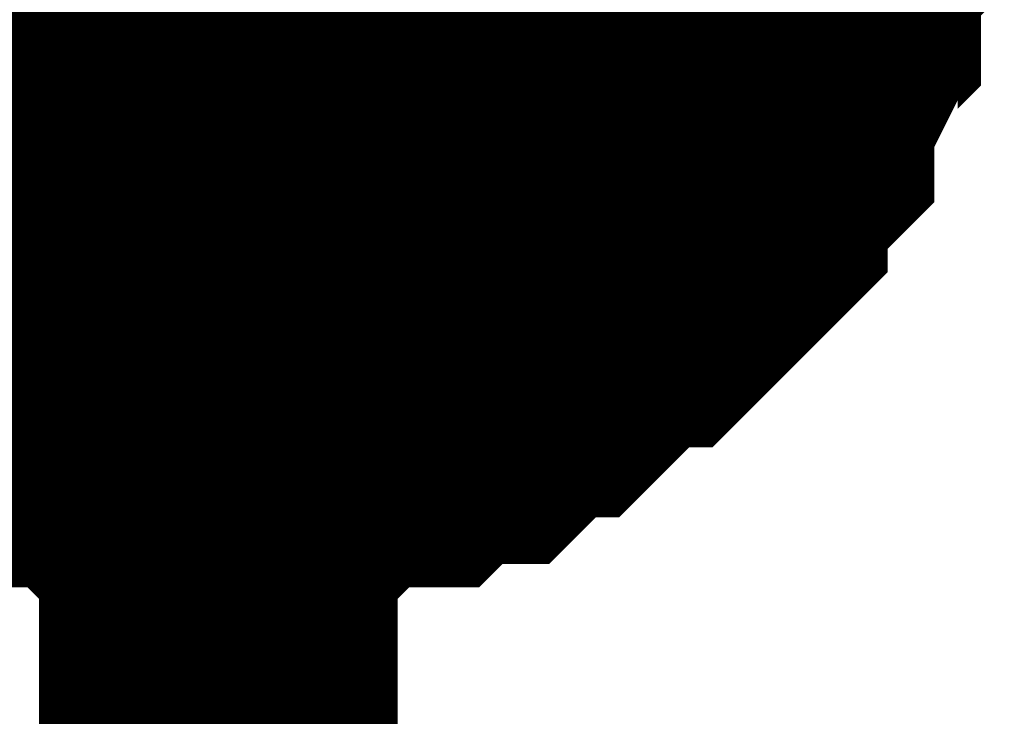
# Model space of a CAD drawing. Header units: inches. Extents: x 0 to 292, y 0 to 193.
# Tile 106 of 112: x 227.151 to 227.973, y 152.67 to 153.252. Entities that reach past the tile are written whole.
import ezdxf

# ---------------------------------------------------------------- set-up
doc = ezdxf.new("R2010")
doc.units = ezdxf.units.IN
doc.layers.add('Sheet', color=255, linetype='Continuous')

msp = doc.modelspace()

# ---------------------------------------------------------------- linework, layer by layer
at = {"layer": 'Sheet'}
msp.add_lwpolyline([(227.076, 153.416, 0.508, 0.508, 1), (227.584, 153.416, 0.508, 0.508, 1)], format="xyseb", close=True, dxfattribs=at)
for points in [[(227.31662, 153.41456, 0.29972, 0.29972, 0), (227.31662, 150.86123, 0.29972, 0.29972, 0)], [(227.82319, 153.41456, 0.29972, 0.29972, 0), (227.82319, 153.39507, 0.29972, 0.29972, 0), (227.82319, 153.35609, 0.29972, 0.29972, 0), (227.82319, 153.3366, 0.29972, 0.29972, 0), (227.80371, 153.31711, 0.29972, 0.29972, 0), (227.80371, 153.27813, 0.29972, 0.29972, 0), (227.80371, 153.25863, 0.29972, 0.29972, 0), (227.78422, 153.23914, 0.29972, 0.29972, 0), (227.78422, 153.21965, 0.29972, 0.29972, 0), (227.76474, 153.18067, 0.29972, 0.29972, 0), (227.76474, 153.16118, 0.29972, 0.29972, 0), (227.74526, 153.14169, 0.29972, 0.29972, 0), (227.72577, 153.1222, 0.29972, 0.29972, 0), (227.72577, 153.10271, 0.29972, 0.29972, 0), (227.70629, 153.08321, 0.29972, 0.29972, 0), (227.68681, 153.06372, 0.29972, 0.29972, 0), (227.66732, 153.04423, 0.29972, 0.29972, 0), (227.64784, 153.04423, 0.29972, 0.29972, 0), (227.62836, 153.02474, 0.29972, 0.29972, 0), (227.60887, 153.00525, 0.29972, 0.29972, 0), (227.58939, 152.98576, 0.29972, 0.29972, 0), (227.5699, 152.98576, 0.29972, 0.29972, 0), (227.55042, 152.96627, 0.29972, 0.29972, 0), (227.53094, 152.94678, 0.29972, 0.29972, 0), (227.51145, 152.94678, 0.29972, 0.29972, 0), (227.49197, 152.94678, 0.29972, 0.29972, 0), (227.47249, 152.92729, 0.29972, 0.29972, 0), (227.43352, 152.92729, 0.29972, 0.29972, 0), (227.41403, 152.92729, 0.29972, 0.29972, 0), (227.39455, 152.90779, 0.29972, 0.29972, 0), (227.37507, 152.90779, 0.29972, 0.29972, 0), (227.3361, 152.90779, 0.29972, 0.29972, 0), (227.31662, 152.90779, 0.29972, 0.29972, 0)], [(227.82319, 153.41456, 0.29972, 0.29972, 0), (227.82319, 153.39507, 0.29972, 0.29972, 0), (227.82319, 153.35609, 0.29972, 0.29972, 0), (227.82319, 153.3366, 0.29972, 0.29972, 0), (227.80371, 153.31711, 0.29972, 0.29972, 0), (227.80371, 153.27813, 0.29972, 0.29972, 0), (227.80371, 153.25863, 0.29972, 0.29972, 0), (227.78422, 153.23914, 0.29972, 0.29972, 0), (227.78422, 153.21965, 0.29972, 0.29972, 0), (227.76474, 153.18067, 0.29972, 0.29972, 0), (227.76474, 153.16118, 0.29972, 0.29972, 0), (227.74526, 153.14169, 0.29972, 0.29972, 0), (227.72577, 153.1222, 0.29972, 0.29972, 0), (227.72577, 153.10271, 0.29972, 0.29972, 0), (227.70629, 153.08321, 0.29972, 0.29972, 0), (227.68681, 153.06372, 0.29972, 0.29972, 0), (227.66732, 153.04423, 0.29972, 0.29972, 0), (227.64784, 153.04423, 0.29972, 0.29972, 0), (227.62836, 153.02474, 0.29972, 0.29972, 0), (227.60887, 153.00525, 0.29972, 0.29972, 0), (227.58939, 152.98576, 0.29972, 0.29972, 0), (227.5699, 152.98576, 0.29972, 0.29972, 0), (227.55042, 152.96627, 0.29972, 0.29972, 0), (227.53094, 152.94678, 0.29972, 0.29972, 0), (227.51145, 152.94678, 0.29972, 0.29972, 0), (227.49197, 152.94678, 0.29972, 0.29972, 0), (227.47249, 152.92729, 0.29972, 0.29972, 0), (227.43352, 152.92729, 0.29972, 0.29972, 0), (227.41403, 152.92729, 0.29972, 0.29972, 0), (227.39455, 152.90779, 0.29972, 0.29972, 0), (227.37507, 152.90779, 0.29972, 0.29972, 0), (227.3361, 152.90779, 0.29972, 0.29972, 0), (227.31662, 152.90779, 0.29972, 0.29972, 0)], [(227.82319, 153.41456, 0.29972, 0.29972, 0), (227.82319, 153.39507, 0.29972, 0.29972, 0), (227.82319, 153.35609, 0.29972, 0.29972, 0), (227.82319, 153.3366, 0.29972, 0.29972, 0), (227.80371, 153.31711, 0.29972, 0.29972, 0), (227.80371, 153.27813, 0.29972, 0.29972, 0), (227.80371, 153.25863, 0.29972, 0.29972, 0), (227.78422, 153.23914, 0.29972, 0.29972, 0), (227.78422, 153.21965, 0.29972, 0.29972, 0), (227.76474, 153.18067, 0.29972, 0.29972, 0), (227.76474, 153.16118, 0.29972, 0.29972, 0), (227.74526, 153.14169, 0.29972, 0.29972, 0), (227.72577, 153.1222, 0.29972, 0.29972, 0), (227.72577, 153.10271, 0.29972, 0.29972, 0), (227.70629, 153.08321, 0.29972, 0.29972, 0), (227.68681, 153.06372, 0.29972, 0.29972, 0), (227.66732, 153.04423, 0.29972, 0.29972, 0), (227.64784, 153.04423, 0.29972, 0.29972, 0), (227.62836, 153.02474, 0.29972, 0.29972, 0), (227.60887, 153.00525, 0.29972, 0.29972, 0), (227.58939, 152.98576, 0.29972, 0.29972, 0), (227.5699, 152.98576, 0.29972, 0.29972, 0), (227.55042, 152.96627, 0.29972, 0.29972, 0), (227.53094, 152.94678, 0.29972, 0.29972, 0), (227.51145, 152.94678, 0.29972, 0.29972, 0), (227.49197, 152.94678, 0.29972, 0.29972, 0), (227.47249, 152.92729, 0.29972, 0.29972, 0), (227.43352, 152.92729, 0.29972, 0.29972, 0), (227.41403, 152.92729, 0.29972, 0.29972, 0), (227.39455, 152.90779, 0.29972, 0.29972, 0), (227.37507, 152.90779, 0.29972, 0.29972, 0), (227.3361, 152.90779, 0.29972, 0.29972, 0), (227.31662, 152.90779, 0.29972, 0.29972, 0)], [(227.82319, 153.41456, 0.29972, 0.29972, 0), (227.82319, 153.39507, 0.29972, 0.29972, 0), (227.82319, 153.35609, 0.29972, 0.29972, 0), (227.82319, 153.3366, 0.29972, 0.29972, 0), (227.80371, 153.31711, 0.29972, 0.29972, 0), (227.80371, 153.27813, 0.29972, 0.29972, 0), (227.80371, 153.25863, 0.29972, 0.29972, 0), (227.78422, 153.23914, 0.29972, 0.29972, 0), (227.78422, 153.21965, 0.29972, 0.29972, 0), (227.76474, 153.18067, 0.29972, 0.29972, 0), (227.76474, 153.16118, 0.29972, 0.29972, 0), (227.74526, 153.14169, 0.29972, 0.29972, 0), (227.72577, 153.1222, 0.29972, 0.29972, 0), (227.72577, 153.10271, 0.29972, 0.29972, 0), (227.70629, 153.08321, 0.29972, 0.29972, 0), (227.68681, 153.06372, 0.29972, 0.29972, 0), (227.66732, 153.04423, 0.29972, 0.29972, 0), (227.64784, 153.04423, 0.29972, 0.29972, 0), (227.62836, 153.02474, 0.29972, 0.29972, 0), (227.60887, 153.00525, 0.29972, 0.29972, 0), (227.58939, 152.98576, 0.29972, 0.29972, 0), (227.5699, 152.98576, 0.29972, 0.29972, 0), (227.55042, 152.96627, 0.29972, 0.29972, 0), (227.53094, 152.94678, 0.29972, 0.29972, 0), (227.51145, 152.94678, 0.29972, 0.29972, 0), (227.49197, 152.94678, 0.29972, 0.29972, 0), (227.47249, 152.92729, 0.29972, 0.29972, 0), (227.43352, 152.92729, 0.29972, 0.29972, 0), (227.41403, 152.92729, 0.29972, 0.29972, 0), (227.39455, 152.90779, 0.29972, 0.29972, 0), (227.37507, 152.90779, 0.29972, 0.29972, 0), (227.3361, 152.90779, 0.29972, 0.29972, 0), (227.31662, 152.90779, 0.29972, 0.29972, 0)], [(227.82319, 153.41456, 0.29972, 0.29972, 0), (227.82319, 153.39507, 0.29972, 0.29972, 0), (227.82319, 153.35609, 0.29972, 0.29972, 0), (227.82319, 153.3366, 0.29972, 0.29972, 0), (227.80371, 153.31711, 0.29972, 0.29972, 0), (227.80371, 153.27813, 0.29972, 0.29972, 0), (227.80371, 153.25863, 0.29972, 0.29972, 0), (227.78422, 153.23914, 0.29972, 0.29972, 0), (227.78422, 153.21965, 0.29972, 0.29972, 0), (227.76474, 153.18067, 0.29972, 0.29972, 0), (227.76474, 153.16118, 0.29972, 0.29972, 0), (227.74526, 153.14169, 0.29972, 0.29972, 0), (227.72577, 153.1222, 0.29972, 0.29972, 0), (227.72577, 153.10271, 0.29972, 0.29972, 0), (227.70629, 153.08321, 0.29972, 0.29972, 0), (227.68681, 153.06372, 0.29972, 0.29972, 0), (227.66732, 153.04423, 0.29972, 0.29972, 0), (227.64784, 153.04423, 0.29972, 0.29972, 0), (227.62836, 153.02474, 0.29972, 0.29972, 0), (227.60887, 153.00525, 0.29972, 0.29972, 0), (227.58939, 152.98576, 0.29972, 0.29972, 0), (227.5699, 152.98576, 0.29972, 0.29972, 0), (227.55042, 152.96627, 0.29972, 0.29972, 0), (227.53094, 152.94678, 0.29972, 0.29972, 0), (227.51145, 152.94678, 0.29972, 0.29972, 0), (227.49197, 152.94678, 0.29972, 0.29972, 0), (227.47249, 152.92729, 0.29972, 0.29972, 0), (227.43352, 152.92729, 0.29972, 0.29972, 0), (227.41403, 152.92729, 0.29972, 0.29972, 0), (227.39455, 152.90779, 0.29972, 0.29972, 0), (227.37507, 152.90779, 0.29972, 0.29972, 0), (227.3361, 152.90779, 0.29972, 0.29972, 0), (227.31662, 152.90779, 0.29972, 0.29972, 0)], [(227.82319, 153.41456, 0.29972, 0.29972, 0), (227.82319, 153.39507, 0.29972, 0.29972, 0), (227.82319, 153.35609, 0.29972, 0.29972, 0), (227.82319, 153.3366, 0.29972, 0.29972, 0), (227.80371, 153.31711, 0.29972, 0.29972, 0), (227.80371, 153.27813, 0.29972, 0.29972, 0), (227.80371, 153.25863, 0.29972, 0.29972, 0), (227.78422, 153.23914, 0.29972, 0.29972, 0), (227.78422, 153.21965, 0.29972, 0.29972, 0), (227.76474, 153.18067, 0.29972, 0.29972, 0), (227.76474, 153.16118, 0.29972, 0.29972, 0), (227.74526, 153.14169, 0.29972, 0.29972, 0), (227.72577, 153.1222, 0.29972, 0.29972, 0), (227.72577, 153.10271, 0.29972, 0.29972, 0), (227.70629, 153.08321, 0.29972, 0.29972, 0), (227.68681, 153.06372, 0.29972, 0.29972, 0), (227.66732, 153.04423, 0.29972, 0.29972, 0), (227.64784, 153.04423, 0.29972, 0.29972, 0), (227.62836, 153.02474, 0.29972, 0.29972, 0), (227.60887, 153.00525, 0.29972, 0.29972, 0), (227.58939, 152.98576, 0.29972, 0.29972, 0), (227.5699, 152.98576, 0.29972, 0.29972, 0), (227.55042, 152.96627, 0.29972, 0.29972, 0), (227.53094, 152.94678, 0.29972, 0.29972, 0), (227.51145, 152.94678, 0.29972, 0.29972, 0), (227.49197, 152.94678, 0.29972, 0.29972, 0), (227.47249, 152.92729, 0.29972, 0.29972, 0), (227.43352, 152.92729, 0.29972, 0.29972, 0), (227.41403, 152.92729, 0.29972, 0.29972, 0), (227.39455, 152.90779, 0.29972, 0.29972, 0), (227.37507, 152.90779, 0.29972, 0.29972, 0), (227.3361, 152.90779, 0.29972, 0.29972, 0), (227.31662, 152.90779, 0.29972, 0.29972, 0)], [(227.80371, 153.31711, 0.09906, 0.09906, 0), (227.80371, 153.27813, 0.09906, 0.09906, 0), (227.80371, 153.25863, 0.09906, 0.09906, 0), (227.78422, 153.23914, 0.09906, 0.09906, 0), (227.78422, 153.21965, 0.09906, 0.09906, 0), (227.76474, 153.18067, 0.09906, 0.09906, 0), (227.76474, 153.16118, 0.09906, 0.09906, 0), (227.74526, 153.14169, 0.09906, 0.09906, 0), (227.72577, 153.1222, 0.09906, 0.09906, 0), (227.72577, 153.10271, 0.09906, 0.09906, 0), (227.70629, 153.08321, 0.09906, 0.09906, 0), (227.68681, 153.06372, 0.09906, 0.09906, 0), (227.66732, 153.04423, 0.09906, 0.09906, 0), (227.64784, 153.04423, 0.09906, 0.09906, 0), (227.62836, 153.02474, 0.09906, 0.09906, 0), (227.60887, 153.00525, 0.09906, 0.09906, 0), (227.58939, 152.98576, 0.09906, 0.09906, 0), (227.5699, 152.98576, 0.09906, 0.09906, 0), (227.55042, 152.96627, 0.09906, 0.09906, 0), (227.53094, 152.94678, 0.09906, 0.09906, 0), (227.51145, 152.94678, 0.09906, 0.09906, 0), (227.49197, 152.94678, 0.09906, 0.09906, 0), (227.47249, 152.92729, 0.09906, 0.09906, 0), (227.43352, 152.92729, 0.09906, 0.09906, 0), (227.41403, 152.92729, 0.09906, 0.09906, 0), (227.39455, 152.90779, 0.09906, 0.09906, 0), (227.37507, 152.90779, 0.09906, 0.09906, 0), (227.3361, 152.90779, 0.09906, 0.09906, 0), (227.31662, 152.90779, 0.09906, 0.09906, 0)], [(227.80371, 153.31711, 0.09906, 0.09906, 0), (227.80371, 153.27813, 0.09906, 0.09906, 0), (227.80371, 153.25863, 0.09906, 0.09906, 0), (227.78422, 153.23914, 0.09906, 0.09906, 0), (227.78422, 153.21965, 0.09906, 0.09906, 0), (227.76474, 153.18067, 0.09906, 0.09906, 0), (227.76474, 153.16118, 0.09906, 0.09906, 0), (227.74526, 153.14169, 0.09906, 0.09906, 0), (227.72577, 153.1222, 0.09906, 0.09906, 0), (227.72577, 153.10271, 0.09906, 0.09906, 0), (227.70629, 153.08321, 0.09906, 0.09906, 0), (227.68681, 153.06372, 0.09906, 0.09906, 0), (227.66732, 153.04423, 0.09906, 0.09906, 0), (227.64784, 153.04423, 0.09906, 0.09906, 0), (227.62836, 153.02474, 0.09906, 0.09906, 0), (227.60887, 153.00525, 0.09906, 0.09906, 0), (227.58939, 152.98576, 0.09906, 0.09906, 0), (227.5699, 152.98576, 0.09906, 0.09906, 0), (227.55042, 152.96627, 0.09906, 0.09906, 0), (227.53094, 152.94678, 0.09906, 0.09906, 0), (227.51145, 152.94678, 0.09906, 0.09906, 0), (227.49197, 152.94678, 0.09906, 0.09906, 0), (227.47249, 152.92729, 0.09906, 0.09906, 0), (227.43352, 152.92729, 0.09906, 0.09906, 0), (227.41403, 152.92729, 0.09906, 0.09906, 0), (227.39455, 152.90779, 0.09906, 0.09906, 0), (227.37507, 152.90779, 0.09906, 0.09906, 0), (227.3361, 152.90779, 0.09906, 0.09906, 0), (227.31662, 152.90779, 0.09906, 0.09906, 0)], [(227.80371, 153.31711, 0.09906, 0.09906, 0), (227.80371, 153.27813, 0.09906, 0.09906, 0), (227.80371, 153.25863, 0.09906, 0.09906, 0), (227.78422, 153.23914, 0.09906, 0.09906, 0), (227.78422, 153.21965, 0.09906, 0.09906, 0), (227.76474, 153.18067, 0.09906, 0.09906, 0), (227.76474, 153.16118, 0.09906, 0.09906, 0), (227.74526, 153.14169, 0.09906, 0.09906, 0), (227.72577, 153.1222, 0.09906, 0.09906, 0), (227.72577, 153.10271, 0.09906, 0.09906, 0), (227.70629, 153.08321, 0.09906, 0.09906, 0), (227.68681, 153.06372, 0.09906, 0.09906, 0), (227.66732, 153.04423, 0.09906, 0.09906, 0), (227.64784, 153.04423, 0.09906, 0.09906, 0), (227.62836, 153.02474, 0.09906, 0.09906, 0), (227.60887, 153.00525, 0.09906, 0.09906, 0), (227.58939, 152.98576, 0.09906, 0.09906, 0), (227.5699, 152.98576, 0.09906, 0.09906, 0), (227.55042, 152.96627, 0.09906, 0.09906, 0), (227.53094, 152.94678, 0.09906, 0.09906, 0), (227.51145, 152.94678, 0.09906, 0.09906, 0), (227.49197, 152.94678, 0.09906, 0.09906, 0), (227.47249, 152.92729, 0.09906, 0.09906, 0), (227.43352, 152.92729, 0.09906, 0.09906, 0), (227.41403, 152.92729, 0.09906, 0.09906, 0), (227.39455, 152.90779, 0.09906, 0.09906, 0), (227.37507, 152.90779, 0.09906, 0.09906, 0), (227.3361, 152.90779, 0.09906, 0.09906, 0), (227.31662, 152.90779, 0.09906, 0.09906, 0)], [(227.80371, 153.31711, 0.09906, 0.09906, 0), (227.80371, 153.27813, 0.09906, 0.09906, 0), (227.80371, 153.25863, 0.09906, 0.09906, 0), (227.78422, 153.23914, 0.09906, 0.09906, 0), (227.78422, 153.21965, 0.09906, 0.09906, 0), (227.76474, 153.18067, 0.09906, 0.09906, 0), (227.76474, 153.16118, 0.09906, 0.09906, 0), (227.74526, 153.14169, 0.09906, 0.09906, 0), (227.72577, 153.1222, 0.09906, 0.09906, 0), (227.72577, 153.10271, 0.09906, 0.09906, 0), (227.70629, 153.08321, 0.09906, 0.09906, 0), (227.68681, 153.06372, 0.09906, 0.09906, 0), (227.66732, 153.04423, 0.09906, 0.09906, 0), (227.64784, 153.04423, 0.09906, 0.09906, 0), (227.62836, 153.02474, 0.09906, 0.09906, 0), (227.60887, 153.00525, 0.09906, 0.09906, 0), (227.58939, 152.98576, 0.09906, 0.09906, 0), (227.5699, 152.98576, 0.09906, 0.09906, 0), (227.55042, 152.96627, 0.09906, 0.09906, 0), (227.53094, 152.94678, 0.09906, 0.09906, 0), (227.51145, 152.94678, 0.09906, 0.09906, 0), (227.49197, 152.94678, 0.09906, 0.09906, 0), (227.47249, 152.92729, 0.09906, 0.09906, 0), (227.43352, 152.92729, 0.09906, 0.09906, 0), (227.41403, 152.92729, 0.09906, 0.09906, 0), (227.39455, 152.90779, 0.09906, 0.09906, 0), (227.37507, 152.90779, 0.09906, 0.09906, 0), (227.3361, 152.90779, 0.09906, 0.09906, 0), (227.31662, 152.90779, 0.09906, 0.09906, 0)], [(227.80371, 153.31711, 0.09906, 0.09906, 0), (227.80371, 153.27813, 0.09906, 0.09906, 0), (227.80371, 153.25863, 0.09906, 0.09906, 0), (227.78422, 153.23914, 0.09906, 0.09906, 0), (227.78422, 153.21965, 0.09906, 0.09906, 0), (227.76474, 153.18067, 0.09906, 0.09906, 0), (227.76474, 153.16118, 0.09906, 0.09906, 0), (227.74526, 153.14169, 0.09906, 0.09906, 0), (227.72577, 153.1222, 0.09906, 0.09906, 0), (227.72577, 153.10271, 0.09906, 0.09906, 0), (227.70629, 153.08321, 0.09906, 0.09906, 0), (227.68681, 153.06372, 0.09906, 0.09906, 0), (227.66732, 153.04423, 0.09906, 0.09906, 0), (227.64784, 153.04423, 0.09906, 0.09906, 0), (227.62836, 153.02474, 0.09906, 0.09906, 0), (227.60887, 153.00525, 0.09906, 0.09906, 0), (227.58939, 152.98576, 0.09906, 0.09906, 0), (227.5699, 152.98576, 0.09906, 0.09906, 0), (227.55042, 152.96627, 0.09906, 0.09906, 0), (227.53094, 152.94678, 0.09906, 0.09906, 0), (227.51145, 152.94678, 0.09906, 0.09906, 0), (227.49197, 152.94678, 0.09906, 0.09906, 0), (227.47249, 152.92729, 0.09906, 0.09906, 0), (227.43352, 152.92729, 0.09906, 0.09906, 0), (227.41403, 152.92729, 0.09906, 0.09906, 0), (227.39455, 152.90779, 0.09906, 0.09906, 0), (227.37507, 152.90779, 0.09906, 0.09906, 0), (227.3361, 152.90779, 0.09906, 0.09906, 0), (227.31662, 152.90779, 0.09906, 0.09906, 0)], [(227.80371, 153.31711, 0.09906, 0.09906, 0), (227.80371, 153.27813, 0.09906, 0.09906, 0), (227.80371, 153.25863, 0.09906, 0.09906, 0), (227.78422, 153.23914, 0.09906, 0.09906, 0), (227.78422, 153.21965, 0.09906, 0.09906, 0), (227.76474, 153.18067, 0.09906, 0.09906, 0), (227.76474, 153.16118, 0.09906, 0.09906, 0), (227.74526, 153.14169, 0.09906, 0.09906, 0), (227.72577, 153.1222, 0.09906, 0.09906, 0), (227.72577, 153.10271, 0.09906, 0.09906, 0), (227.70629, 153.08321, 0.09906, 0.09906, 0), (227.68681, 153.06372, 0.09906, 0.09906, 0), (227.66732, 153.04423, 0.09906, 0.09906, 0), (227.64784, 153.04423, 0.09906, 0.09906, 0), (227.62836, 153.02474, 0.09906, 0.09906, 0), (227.60887, 153.00525, 0.09906, 0.09906, 0), (227.58939, 152.98576, 0.09906, 0.09906, 0), (227.5699, 152.98576, 0.09906, 0.09906, 0), (227.55042, 152.96627, 0.09906, 0.09906, 0), (227.53094, 152.94678, 0.09906, 0.09906, 0), (227.51145, 152.94678, 0.09906, 0.09906, 0), (227.49197, 152.94678, 0.09906, 0.09906, 0), (227.47249, 152.92729, 0.09906, 0.09906, 0), (227.43352, 152.92729, 0.09906, 0.09906, 0), (227.41403, 152.92729, 0.09906, 0.09906, 0), (227.39455, 152.90779, 0.09906, 0.09906, 0), (227.37507, 152.90779, 0.09906, 0.09906, 0), (227.3361, 152.90779, 0.09906, 0.09906, 0), (227.31662, 152.90779, 0.09906, 0.09906, 0)], [(227.31662, 152.90779, 0.29972, 0.29972, 0), (227.29713, 152.90779, 0.29972, 0.29972, 0), (227.25816, 152.90779, 0.29972, 0.29972, 0), (227.23868, 152.90779, 0.29972, 0.29972, 0), (227.2192, 152.92729, 0.29972, 0.29972, 0), (227.18023, 152.92729, 0.29972, 0.29972, 0), (227.16075, 152.92729, 0.29972, 0.29972, 0), (227.14126, 152.94678, 0.29972, 0.29972, 0), (227.12178, 152.94678, 0.29972, 0.29972, 0), (227.08281, 152.94678, 0.29972, 0.29972, 0), (227.06333, 152.96627, 0.29972, 0.29972, 0), (227.04384, 152.98576, 0.29972, 0.29972, 0), (227.02436, 152.98576, 0.29972, 0.29972, 0), (227.00488, 153.00525, 0.29972, 0.29972, 0), (226.98539, 153.02474, 0.29972, 0.29972, 0)], [(227.31662, 152.90779, 0.29972, 0.29972, 0), (227.29713, 152.90779, 0.29972, 0.29972, 0), (227.25816, 152.90779, 0.29972, 0.29972, 0), (227.23868, 152.90779, 0.29972, 0.29972, 0), (227.2192, 152.92729, 0.29972, 0.29972, 0), (227.18023, 152.92729, 0.29972, 0.29972, 0), (227.16075, 152.92729, 0.29972, 0.29972, 0), (227.14126, 152.94678, 0.29972, 0.29972, 0), (227.12178, 152.94678, 0.29972, 0.29972, 0), (227.08281, 152.94678, 0.29972, 0.29972, 0), (227.06333, 152.96627, 0.29972, 0.29972, 0), (227.04384, 152.98576, 0.29972, 0.29972, 0), (227.02436, 152.98576, 0.29972, 0.29972, 0), (227.00488, 153.00525, 0.29972, 0.29972, 0), (226.98539, 153.02474, 0.29972, 0.29972, 0)], [(227.31662, 152.90779, 0.29972, 0.29972, 0), (227.29713, 152.90779, 0.29972, 0.29972, 0), (227.25816, 152.90779, 0.29972, 0.29972, 0), (227.23868, 152.90779, 0.29972, 0.29972, 0), (227.2192, 152.92729, 0.29972, 0.29972, 0), (227.18023, 152.92729, 0.29972, 0.29972, 0), (227.16075, 152.92729, 0.29972, 0.29972, 0), (227.14126, 152.94678, 0.29972, 0.29972, 0), (227.12178, 152.94678, 0.29972, 0.29972, 0), (227.08281, 152.94678, 0.29972, 0.29972, 0), (227.06333, 152.96627, 0.29972, 0.29972, 0), (227.04384, 152.98576, 0.29972, 0.29972, 0), (227.02436, 152.98576, 0.29972, 0.29972, 0), (227.00488, 153.00525, 0.29972, 0.29972, 0), (226.98539, 153.02474, 0.29972, 0.29972, 0)], [(227.31662, 152.90779, 0.29972, 0.29972, 0), (227.29713, 152.90779, 0.29972, 0.29972, 0), (227.25816, 152.90779, 0.29972, 0.29972, 0), (227.23868, 152.90779, 0.29972, 0.29972, 0), (227.2192, 152.92729, 0.29972, 0.29972, 0), (227.18023, 152.92729, 0.29972, 0.29972, 0), (227.16075, 152.92729, 0.29972, 0.29972, 0), (227.14126, 152.94678, 0.29972, 0.29972, 0), (227.12178, 152.94678, 0.29972, 0.29972, 0), (227.08281, 152.94678, 0.29972, 0.29972, 0), (227.06333, 152.96627, 0.29972, 0.29972, 0), (227.04384, 152.98576, 0.29972, 0.29972, 0), (227.02436, 152.98576, 0.29972, 0.29972, 0), (227.00488, 153.00525, 0.29972, 0.29972, 0), (226.98539, 153.02474, 0.29972, 0.29972, 0)], [(227.31662, 152.90779, 0.29972, 0.29972, 0), (227.29713, 152.90779, 0.29972, 0.29972, 0), (227.25816, 152.90779, 0.29972, 0.29972, 0), (227.23868, 152.90779, 0.29972, 0.29972, 0), (227.2192, 152.92729, 0.29972, 0.29972, 0), (227.18023, 152.92729, 0.29972, 0.29972, 0), (227.16075, 152.92729, 0.29972, 0.29972, 0), (227.14126, 152.94678, 0.29972, 0.29972, 0), (227.12178, 152.94678, 0.29972, 0.29972, 0), (227.08281, 152.94678, 0.29972, 0.29972, 0), (227.06333, 152.96627, 0.29972, 0.29972, 0), (227.04384, 152.98576, 0.29972, 0.29972, 0), (227.02436, 152.98576, 0.29972, 0.29972, 0), (227.00488, 153.00525, 0.29972, 0.29972, 0), (226.98539, 153.02474, 0.29972, 0.29972, 0)], [(227.31662, 152.90779, 0.29972, 0.29972, 0), (227.29713, 152.90779, 0.29972, 0.29972, 0), (227.25816, 152.90779, 0.29972, 0.29972, 0), (227.23868, 152.90779, 0.29972, 0.29972, 0), (227.2192, 152.92729, 0.29972, 0.29972, 0), (227.18023, 152.92729, 0.29972, 0.29972, 0), (227.16075, 152.92729, 0.29972, 0.29972, 0), (227.14126, 152.94678, 0.29972, 0.29972, 0), (227.12178, 152.94678, 0.29972, 0.29972, 0), (227.08281, 152.94678, 0.29972, 0.29972, 0), (227.06333, 152.96627, 0.29972, 0.29972, 0), (227.04384, 152.98576, 0.29972, 0.29972, 0), (227.02436, 152.98576, 0.29972, 0.29972, 0), (227.00488, 153.00525, 0.29972, 0.29972, 0), (226.98539, 153.02474, 0.29972, 0.29972, 0)], [(227.31662, 152.90779, 0.09906, 0.09906, 0), (227.29713, 152.90779, 0.09906, 0.09906, 0), (227.25816, 152.90779, 0.09906, 0.09906, 0), (227.23868, 152.90779, 0.09906, 0.09906, 0), (227.2192, 152.92729, 0.09906, 0.09906, 0), (227.18023, 152.92729, 0.09906, 0.09906, 0), (227.16075, 152.92729, 0.09906, 0.09906, 0), (227.14126, 152.94678, 0.09906, 0.09906, 0), (227.12178, 152.94678, 0.09906, 0.09906, 0), (227.08281, 152.94678, 0.09906, 0.09906, 0)], [(227.31662, 152.90779, 0.09906, 0.09906, 0), (227.29713, 152.90779, 0.09906, 0.09906, 0), (227.25816, 152.90779, 0.09906, 0.09906, 0), (227.23868, 152.90779, 0.09906, 0.09906, 0), (227.2192, 152.92729, 0.09906, 0.09906, 0), (227.18023, 152.92729, 0.09906, 0.09906, 0), (227.16075, 152.92729, 0.09906, 0.09906, 0), (227.14126, 152.94678, 0.09906, 0.09906, 0), (227.12178, 152.94678, 0.09906, 0.09906, 0), (227.08281, 152.94678, 0.09906, 0.09906, 0)], [(227.31662, 152.90779, 0.09906, 0.09906, 0), (227.29713, 152.90779, 0.09906, 0.09906, 0), (227.25816, 152.90779, 0.09906, 0.09906, 0), (227.23868, 152.90779, 0.09906, 0.09906, 0), (227.2192, 152.92729, 0.09906, 0.09906, 0), (227.18023, 152.92729, 0.09906, 0.09906, 0), (227.16075, 152.92729, 0.09906, 0.09906, 0), (227.14126, 152.94678, 0.09906, 0.09906, 0), (227.12178, 152.94678, 0.09906, 0.09906, 0), (227.08281, 152.94678, 0.09906, 0.09906, 0)], [(227.31662, 152.90779, 0.09906, 0.09906, 0), (227.29713, 152.90779, 0.09906, 0.09906, 0), (227.25816, 152.90779, 0.09906, 0.09906, 0), (227.23868, 152.90779, 0.09906, 0.09906, 0), (227.2192, 152.92729, 0.09906, 0.09906, 0), (227.18023, 152.92729, 0.09906, 0.09906, 0), (227.16075, 152.92729, 0.09906, 0.09906, 0), (227.14126, 152.94678, 0.09906, 0.09906, 0), (227.12178, 152.94678, 0.09906, 0.09906, 0), (227.08281, 152.94678, 0.09906, 0.09906, 0)], [(227.31662, 152.90779, 0.09906, 0.09906, 0), (227.29713, 152.90779, 0.09906, 0.09906, 0), (227.25816, 152.90779, 0.09906, 0.09906, 0), (227.23868, 152.90779, 0.09906, 0.09906, 0), (227.2192, 152.92729, 0.09906, 0.09906, 0), (227.18023, 152.92729, 0.09906, 0.09906, 0), (227.16075, 152.92729, 0.09906, 0.09906, 0), (227.14126, 152.94678, 0.09906, 0.09906, 0), (227.12178, 152.94678, 0.09906, 0.09906, 0), (227.08281, 152.94678, 0.09906, 0.09906, 0)], [(227.31662, 152.90779, 0.09906, 0.09906, 0), (227.29713, 152.90779, 0.09906, 0.09906, 0), (227.25816, 152.90779, 0.09906, 0.09906, 0), (227.23868, 152.90779, 0.09906, 0.09906, 0), (227.2192, 152.92729, 0.09906, 0.09906, 0), (227.18023, 152.92729, 0.09906, 0.09906, 0), (227.16075, 152.92729, 0.09906, 0.09906, 0), (227.14126, 152.94678, 0.09906, 0.09906, 0), (227.12178, 152.94678, 0.09906, 0.09906, 0), (227.08281, 152.94678, 0.09906, 0.09906, 0)]]:
    msp.add_lwpolyline(points, format="xyseb", dxfattribs=at)

doc.saveas('drawing.dxf')
